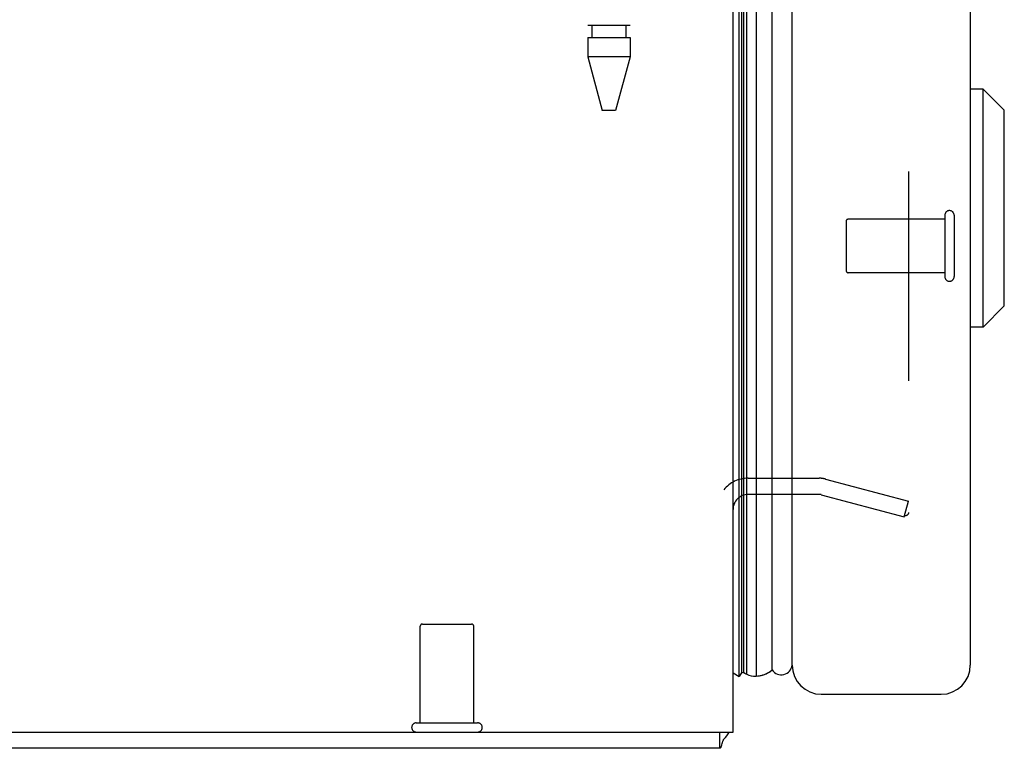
# Model space of a CAD drawing. Header units: inches. Extents: x 0 to 176, y 0 to 114.
# Tile 1 of 102: x 19.66 to 24.22, y 26.11 to 29.49. Entities that reach past the tile are written whole.
import ezdxf

# ---------------------------------------------------------------- set-up
doc = ezdxf.new("R2010")
doc.units = ezdxf.units.IN
doc.header["$LTSCALE"] = 9.696296
doc.header["$MEASUREMENT"] = 0
doc.linetypes.add('HIDDEN', pattern=[0.2, 0.1, -0.1])
doc.layers.get('0').update_dxf_attribs({"linetype": 'CONTINUOUS'})
doc.layers.add('DEFAULT_2', color=8, linetype='HIDDEN')
doc.layers.add('DOOR_ASSEMBLY', color=7, linetype='CONTINUOUS')

msp = doc.modelspace()

# ---------------------------------------------------------------- linework, layer by layer
at = {"color": 3, "linetype": 'Continuous'}
for p, q in [((22.9622, 26.1895), (22.9622, 86.0328)), ((10.9622, 26.1895), (22.9622, 26.1895)), ((22.8992, 26.1145), (11.0252, 26.1145))]:
    msp.add_line(p, q, dxfattribs=at)
at = {"color": 7, "linetype": 'Continuous'}
msp.add_line((22.8992, 26.1895), (22.8992, 26.1145), dxfattribs=at)
at = {"color": 3, "linetype": 'Continuous'}
for points in [[(22.9109, 26.136), (22.9096, 26.1311), (22.909, 26.1289), (22.9083, 26.1268), (22.9077, 26.1249), (22.9071, 26.1231), (22.9064, 26.1214), (22.9057, 26.1198), (22.905, 26.1185), (22.9042, 26.1174), (22.9035, 26.1165), (22.9027, 26.1158), (22.9019, 26.1152), (22.9011, 26.1148), (22.9002, 26.1146), (22.8992, 26.1145)], [(22.9205, 26.1577), (22.9193, 26.1563), (22.9181, 26.1548), (22.917, 26.1529), (22.916, 26.1509), (22.915, 26.1486), (22.914, 26.1462), (22.9132, 26.1437), (22.9124, 26.1411), (22.9116, 26.1385), (22.9109, 26.136)]]:
    msp.add_lwpolyline(points, dxfattribs=at)
msp.add_arc((22.8172, 26.2595), 0.145, 315.3986, 331.1315, dxfattribs=at)
at = {"layer": 'DEFAULT_2', "color": 8, "linetype": 'HIDDEN'}
for p, q in [((23.7748, 85.0234), (23.7748, 27.2057)), ((23.0322, 27.3645), (23.3607, 27.3645)), ((23.3905, 27.3606), (23.7748, 27.2576)), ((23.3607, 27.2895), (23.0322, 27.2895)), ((23.371, 27.2881), (23.7553, 27.1852)), ((23.7553, 27.1852), (23.7748, 27.2576)), ((21.5132, 26.2325), (21.5132, 26.6795)), ((21.5232, 26.6895), (21.7512, 26.6895)), ((21.7612, 26.2325), (21.7612, 26.6795)), ((21.4952, 26.2325), (21.7792, 26.2325))]:
    msp.add_line(p, q, dxfattribs=at)
for points in [[(23.7603, 27.1907), (23.7586, 27.1908), (23.7567, 27.1911)], [(23.7748, 27.2057), (23.7746, 27.2037), (23.7743, 27.2018), (23.7737, 27.2), (23.7728, 27.1982), (23.7718, 27.1966), (23.7706, 27.1951), (23.7692, 27.1938), (23.7676, 27.1927), (23.7659, 27.1919), (23.7642, 27.1912), (23.7623, 27.1908), (23.7603, 27.1907)]]:
    msp.add_lwpolyline(points, dxfattribs=at)
for centre, radius, start, end in [((23.0322, 27.2195), 0.145, 90, 141.2451), ((23.3607, 27.2495), 0.115, 75, 90), ((23.0322, 27.2195), 0.07, 90, 180), ((23.3607, 27.2495), 0.04, 75, 90), ((21.5232, 26.6795), 0.01, 90, 180), ((21.7512, 26.6795), 0.01, 0, 90), ((21.4952, 26.211), 0.0215, 90, 270), ((21.7792, 26.211), 0.0215, 270, 90)]:
    msp.add_arc(centre, radius, start, end, dxfattribs=at)
at = {"layer": 'DOOR_ASSEMBLY', "color": 7, "linetype": 'Continuous'}
for p, q in [((22.9912, 26.4464), (22.9912, 85.7826)), ((23.0031, 26.4672), (23.0031, 85.7618)), ((23.0119, 26.4648), (23.0119, 85.7642)), ((23.0256, 26.4581), (23.0256, 85.7709)), ((23.069, 85.7799), (23.069, 26.4491)), ((23.1442, 26.4775), (23.1442, 85.7515)), ((24.1203, 29.1657), (24.0612, 29.1657)), ((24.2187, 29.0673), (24.1203, 29.1657)), ((24.1203, 28.0633), (24.1203, 29.1657)), ((24.2187, 28.1618), (24.2187, 29.0673)), ((24.2187, 28.1618), (24.1203, 28.0633)), ((24.1203, 28.0633), (24.0612, 28.0633)), ((22.9622, 26.463), (22.9912, 26.4464)), ((23.0031, 26.4672), (22.9912, 26.4464)), ((23.0119, 26.4648), (23.0153, 26.463)), ((23.0153, 26.463), (23.0187, 26.4612)), ((23.0187, 26.4612), (23.0216, 26.4598)), ((23.0216, 26.4598), (23.0256, 26.4581))]:
    msp.add_line(p, q, dxfattribs=at)
at = {"layer": 'DOOR_ASSEMBLY', "color": 3, "linetype": 'Continuous'}
for p, q in [((23.2362, 26.4995), (23.2362, 85.7295)), ((24.0612, 85.7295), (24.0612, 26.4995)), ((23.3712, 26.3645), (23.9262, 26.3645))]:
    msp.add_line(p, q, dxfattribs=at)
at = {"layer": 'DOOR_ASSEMBLY', "color": 8, "linetype": 'HIDDEN'}
for p, q in [((22.2892, 30.694), (22.2892, 29.4601)), ((22.4852, 30.694), (22.4852, 29.4601)), ((22.4852, 29.4601), (22.2892, 29.4601)), ((22.3089, 29.4601), (22.3089, 29.405)), ((22.4656, 29.4601), (22.4656, 29.405)), ((22.2892, 29.405), (22.2892, 29.3155)), ((22.2893, 29.405), (22.4852, 29.405)), ((22.4852, 29.405), (22.4852, 29.3155)), ((22.4852, 29.3155), (22.2892, 29.3155)), ((22.2892, 29.3155), (22.356, 29.0664)), ((22.4852, 29.3155), (22.4185, 29.0664)), ((22.4185, 29.0664), (22.356, 29.0664)), ((23.4862, 28.5535), (23.4862, 28.3255)), ((23.9432, 28.5635), (23.4962, 28.5635)), ((23.9432, 28.5815), (23.9432, 28.2975)), ((23.9862, 28.5815), (23.9862, 28.2975)), ((23.9432, 28.3155), (23.4962, 28.3155))]:
    msp.add_line(p, q, dxfattribs=at)
at = {"layer": 'DOOR_ASSEMBLY', "color": 7, "linetype": 'Continuous'}
msp.add_lwpolyline([(23.069, 26.4491), (23.0768, 26.4494), (23.0845, 26.4503), (23.0923, 26.4518), (23.1, 26.4538), (23.1076, 26.4564), (23.1152, 26.4595), (23.1226, 26.4632), (23.1299, 26.4674), (23.1371, 26.4722), (23.1442, 26.4775)], dxfattribs=at)
at = {"layer": 'DOOR_ASSEMBLY', "color": 8, "linetype": 'HIDDEN'}
for centre, radius, start, end in [((23.9647, 28.5815), 0.0215, 0, 180), ((23.4962, 28.5535), 0.01, 90, 180), ((23.4962, 28.3255), 0.01, 180, 270), ((23.9647, 28.2975), 0.0215, 180, 360)]:
    msp.add_arc(centre, radius, start, end, dxfattribs=at)
at = {"layer": 'DOOR_ASSEMBLY', "color": 7, "linetype": 'Continuous'}
for centre, radius, start, end in [((23.1862, 26.5045), 0.05, 212.6718, 354.7383), ((23.0152, 26.4947), 0.03, 246.2022, 263.588), ((23.0578, 26.5049), 0.0569, 235.4331, 281.2885)]:
    msp.add_arc(centre, radius, start, end, dxfattribs=at)
at = {"layer": 'DOOR_ASSEMBLY', "color": 3, "linetype": 'Continuous'}
for centre, start, end in [((23.3712, 26.4995), 180, 270), ((23.9262, 26.4995), 270, 360)]:
    msp.add_arc(centre, 0.135, start, end, dxfattribs=at)
at = {"layer": 'DOOR_ASSEMBLY', "color": 7, "linetype": 'Continuous'}
for start_param, end_param in [(9.078677, 9.164333), (3.143067, 3.608679)]:
    msp.add_ellipse((23.0687, 26.7141), major_axis=(0, 0.265), ratio=0.632157, start_param=start_param, end_param=end_param, dxfattribs=at)

doc.saveas('drawing.dxf')
